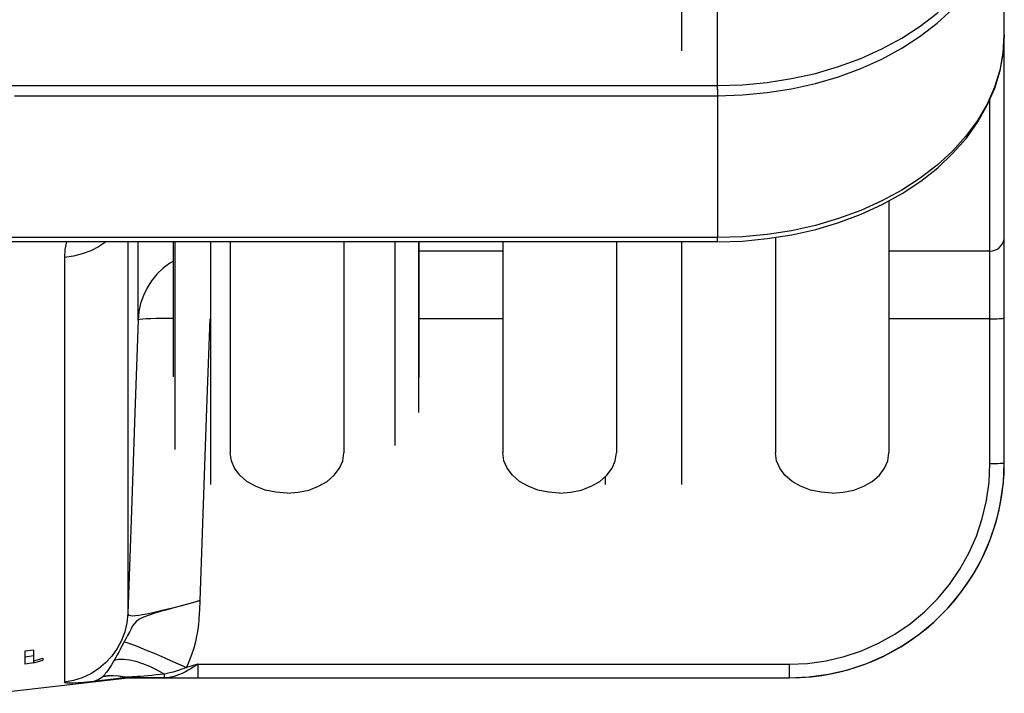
# Model space of a CAD drawing. Header units: inches. Extents: x 13.2 to 32.5, y 4.4 to 30.4.
# Tile 4 of 19: x 27.1 to 32.5, y 6.1 to 9.8. Entities that reach past the tile are written whole.
import ezdxf

# ---------------------------------------------------------------- set-up
doc = ezdxf.new("R2010")
doc.units = ezdxf.units.IN
doc.header["$LTSCALE"] = 2.574606
doc.header["$MEASUREMENT"] = 0
doc.layers.get('0').update_dxf_attribs({"linetype": 'CONTINUOUS'})
doc.layers.add('ROUNDS', color=7, linetype='CONTINUOUS')

msp = doc.modelspace()

# ---------------------------------------------------------------- linework, layer by layer
at = {"color": 7, "linetype": 'Continuous'}
for p, q in [((30.7103, 9.6388), (30.7103, 23.5077)), ((32.4806, 9.7271), (32.4806, 10.5622)), ((30.9058, 9.4283), (30.9058, 8.6135)), ((27.0475, 9.393), (30.9058, 9.393)), ((31.8472, 8.8161), (31.8472, 7.4304)), ((31.2243, 8.6148), (31.2243, 7.4304)), ((27.92, 7.8494), (27.92, 8.5904)), ((28.2321, 8.5904), (28.2321, 7.4304)), ((28.8551, 8.5904), (28.8551, 7.4304)), ((29.2683, 7.8476), (29.2683, 8.5904)), ((29.7282, 8.5904), (29.7282, 7.4304)), ((30.3511, 8.5904), (30.3511, 7.4304)), ((30.7103, 7.2569), (30.7103, 8.5904)), ((27.1538, 6.3469), (27.1046, 6.3411)), ((27.1046, 6.3411), (27.1046, 6.2712)), ((27.1538, 6.2769), (27.1538, 6.3469)), ((27.1046, 6.3113), (27.1538, 6.3171)), ((27.1538, 6.2769), (27.1046, 6.2712)), ((27.2031, 6.3034), (27.2031, 6.2922)), ((26.9236, 6.1102), (27.6533, 6.1942)), ((27.6623, 6.1947), (31.2995, 6.1947))]:
    msp.add_line(p, q, dxfattribs=at)
for points in [[(30.9058, 9.393), (31.0431, 9.3972), (31.1793, 9.4099), (31.3134, 9.4309), (31.4444, 9.4602), (31.5713, 9.4973), (31.6932, 9.5422), (31.8091, 9.5944), (31.9181, 9.6535), (32.0194, 9.7191), (32.1122, 9.7908), (32.1958, 9.8678), (32.2696, 9.9498), (32.3331, 10.0359), (32.3856, 10.1257), (32.427, 10.2183), (32.4567, 10.3132), (32.4746, 10.4095), (32.4806, 10.5066)], [(28.5436, 7.2101), (28.4828, 7.2144), (28.4244, 7.2269), (28.3706, 7.2472), (28.3234, 7.2746), (28.2846, 7.308), (28.2559, 7.3461), (28.2381, 7.3874), (28.2321, 7.4304)], [(28.5436, 7.2101), (28.6044, 7.2144), (28.6628, 7.2269), (28.7166, 7.2472), (28.7638, 7.2746), (28.8026, 7.308), (28.8314, 7.3461), (28.8491, 7.3874), (28.8551, 7.4304)], [(30.0397, 7.2101), (29.9789, 7.2144), (29.9205, 7.2269), (29.8666, 7.2472), (29.8194, 7.2746), (29.7807, 7.308), (29.7519, 7.3461), (29.7342, 7.3874), (29.7282, 7.4304)], [(30.0397, 7.2101), (30.1004, 7.2144), (30.1589, 7.2269), (30.2127, 7.2472), (30.2599, 7.2746), (30.2986, 7.308), (30.3274, 7.3461), (30.3451, 7.3874), (30.3511, 7.4304)], [(31.5357, 7.2101), (31.475, 7.2144), (31.4165, 7.2269), (31.3627, 7.2472), (31.3155, 7.2746), (31.2768, 7.308), (31.248, 7.3461), (31.2303, 7.3874), (31.2243, 7.4304)], [(31.5357, 7.2101), (31.5965, 7.2144), (31.6549, 7.2269), (31.7088, 7.2472), (31.756, 7.2746), (31.7947, 7.308), (31.8235, 7.3461), (31.8412, 7.3874), (31.8472, 7.4304)]]:
    msp.add_lwpolyline(points, dxfattribs=at)
for centre, major_axis, start_param, end_param in [((24.6746, 17.3955), (0, 11.4902), -2.882834, -2.877576), ((24.7314, 17.3955), (0, 11.4837), -2.888744, -2.883492)]:
    msp.add_ellipse(centre, major_axis=major_axis, ratio=0.84323, start_param=start_param, end_param=end_param, dxfattribs=at)
at = {"layer": 'ROUNDS', "color": 7, "linetype": 'Continuous'}
for p, q in [((30.9058, 9.4256), (30.9058, 10.0055)), ((32.4806, 7.3758), (32.4806, 9.7271)), ((25.0003, 9.4487), (30.9058, 9.4487)), ((32.4019, 7.3727), (32.4019, 9.3741)), ((30.9058, 8.6135), (25.5673, 8.6135)), ((30.9058, 8.5904), (30.9058, 8.6135)), ((30.9058, 8.5904), (25.5673, 8.5904)), ((27.6696, 8.5904), (27.6696, 6.5482)), ((27.7256, 8.1606), (27.7256, 8.5904)), ((27.9269, 8.5904), (27.9269, 7.4503)), ((28.1238, 8.5904), (28.1238, 7.2569)), ((29.1354, 8.5904), (29.1354, 7.4718)), ((29.2649, 8.5904), (29.2649, 7.6533)), ((29.7282, 8.5396), (29.2683, 8.5396)), ((32.4019, 8.5396), (31.8472, 8.5396)), ((27.3212, 8.505), (27.3212, 6.1714)), ((28.1191, 8.1675), (28.102, 7.6764)), ((29.7282, 8.1675), (29.2683, 8.1675)), ((32.4019, 8.1675), (31.8472, 8.1675)), ((28.102, 7.6764), (28.0653, 6.6194)), ((32.4791, 7.376), (32.4806, 7.3768)), ((30.2891, 7.2998), (30.2891, 7.2569)), ((28.0653, 6.6194), (28.0626, 6.5675)), ((27.9288, 6.5813), (27.8779, 6.5669)), ((28.0531, 6.2696), (31.2995, 6.2696)), ((28.0531, 6.2696), (28.0531, 6.195)), ((31.2995, 6.2696), (31.2995, 6.195)), ((27.8701, 6.1953), (27.8701, 6.2161)), ((27.6533, 6.1948), (27.4654, 6.1732)), ((27.543, 6.2144), (27.5327, 6.2019)), ((27.6533, 6.1948), (27.6533, 6.1942)), ((27.6623, 6.1947), (27.6533, 6.1942)), ((27.8701, 6.1953), (27.6623, 6.1953)), ((27.6623, 6.1953), (27.6623, 6.1947)), ((27.7225, 6.2021), (27.694, 6.2001)), ((27.9788, 6.195), (31.2995, 6.195)), ((31.2995, 6.195), (31.2995, 6.1947))]:
    msp.add_line(p, q, dxfattribs=at)
for points in [[(30.9058, 9.4487), (31.0428, 9.4529), (31.179, 9.4656), (31.3131, 9.4866), (31.4442, 9.5158), (31.5712, 9.553), (31.6931, 9.5978), (31.809, 9.65), (31.918, 9.7092), (32.0194, 9.7748), (32.1122, 9.8465), (32.1959, 9.9236), (32.2697, 10.0055), (32.3331, 10.0917), (32.3857, 10.1815), (32.427, 10.2742), (32.4567, 10.3691), (32.4746, 10.4653), (32.4806, 10.5622)], [(30.9058, 8.5904), (31.0433, 8.5948), (31.1797, 8.6077), (31.314, 8.6291), (31.4454, 8.6589), (31.5726, 8.6968), (31.6948, 8.7426), (31.811, 8.796), (31.9203, 8.8566), (32.022, 8.9239), (32.1149, 8.9973), (32.1986, 9.0765), (32.2722, 9.1604), (32.3353, 9.2487), (32.3873, 9.3403), (32.428, 9.4347), (32.4572, 9.5311), (32.4748, 9.6288), (32.4806, 9.7271)], [(32.4806, 9.7271), (32.4746, 9.6302), (32.4567, 9.5339), (32.427, 9.4391), (32.3857, 9.3464), (32.3331, 9.2566), (32.2697, 9.1704), (32.1959, 9.0884), (32.1122, 9.0113), (32.0194, 8.9397), (31.918, 8.874), (31.809, 8.8149), (31.6931, 8.7626), (31.5712, 8.7178), (31.4442, 8.6806), (31.3131, 8.6514), (31.179, 8.6304), (31.0428, 8.6177), (30.9058, 8.6135)], [(32.4019, 8.5396), (32.4155, 8.5408), (32.4288, 8.5444), (32.4412, 8.5502), (32.4525, 8.558), (32.4622, 8.5677), (32.4701, 8.5789), (32.4759, 8.5913), (32.4794, 8.6045), (32.4806, 8.6182)], [(27.3324, 8.5904), (27.324, 8.5482), (27.3212, 8.505)], [(27.5495, 8.5904), (27.5476, 8.5888), (27.5085, 8.563), (27.4657, 8.5414), (27.4196, 8.5244), (27.3712, 8.5122), (27.3212, 8.505)], [(27.92, 8.4849), (27.8998, 8.4731), (27.8628, 8.445), (27.8294, 8.4128), (27.8, 8.3769), (27.775, 8.3378), (27.7548, 8.296), (27.7398, 8.2521), (27.73, 8.2068), (27.7256, 8.1606)], [(27.7256, 8.1606), (27.7287, 8.163), (27.7374, 8.1651), (27.7516, 8.167), (27.7712, 8.1686), (27.7959, 8.1699), (27.8252, 8.1708), (27.8588, 8.1714), (27.8961, 8.1716), (27.92, 8.1715)], [(32.4019, 8.1675), (32.4155, 8.1676), (32.4288, 8.1678), (32.4412, 8.1681), (32.4525, 8.1685), (32.4622, 8.169), (32.4701, 8.1696), (32.4759, 8.1702), (32.4794, 8.1709), (32.4806, 8.1716)], [(27.7256, 8.1606), (27.7079, 7.6502), (27.6893, 7.1149), (27.6696, 6.5482)], [(31.2995, 6.2696), (31.4011, 6.2743), (31.5019, 6.2884), (31.6009, 6.3116), (31.6974, 6.344), (31.7905, 6.385), (31.8794, 6.4345), (31.9634, 6.4921), (32.0418, 6.5571), (32.1138, 6.6291), (32.1789, 6.7074), (32.2365, 6.7915), (32.2861, 6.8805), (32.3273, 6.9738), (32.3597, 7.0705), (32.3831, 7.1697), (32.3972, 7.2708), (32.4019, 7.3727)], [(32.4019, 7.3727), (32.4172, 7.3727), (32.432, 7.373), (32.4456, 7.3733), (32.4575, 7.3739), (32.4673, 7.3745), (32.4746, 7.3752), (32.4791, 7.376)], [(32.4499, 7.109), (32.4605, 7.1594), (32.4756, 7.2676), (32.4806, 7.3768)], [(31.2995, 6.195), (31.4084, 6.2), (31.5163, 6.2151), (31.6224, 6.24), (31.7258, 6.2746), (31.8256, 6.3187), (31.9208, 6.3717), (32.0108, 6.4333), (32.0948, 6.503), (32.172, 6.5801), (32.2417, 6.6641), (32.3034, 6.7541), (32.3566, 6.8495), (32.4007, 6.9494), (32.4354, 7.053), (32.4499, 7.109)], [(27.6696, 6.5482), (27.6712, 6.5431), (27.6763, 6.5395), (27.6848, 6.5374), (27.6966, 6.5367), (27.7115, 6.5374), (27.7295, 6.5394), (27.7503, 6.5427), (27.7738, 6.5471), (27.7998, 6.5526), (27.828, 6.559), (27.8581, 6.5662), (27.89, 6.5741), (27.9234, 6.5825), (27.9581, 6.5914), (27.9936, 6.6006), (28.0653, 6.6194)], [(28.0653, 6.6194), (28.037, 6.6115), (27.9288, 6.5813)], [(27.6696, 6.5482), (27.6646, 6.4977), (27.653, 6.4483), (27.6352, 6.4007), (27.6114, 6.3559), (27.582, 6.3144), (27.5476, 6.2771), (27.5085, 6.2446), (27.4657, 6.2173), (27.4196, 6.1958), (27.3712, 6.1804), (27.3212, 6.1714)], [(27.8779, 6.5669), (27.8493, 6.5588), (27.8185, 6.5498), (27.7859, 6.5397), (27.7565, 6.5291), (27.7338, 6.518), (27.7176, 6.5064), (27.7058, 6.4939), (27.6961, 6.4801), (27.6871, 6.4647), (27.6779, 6.447), (27.6681, 6.4278), (27.6583, 6.4091)], [(28.0626, 6.5675), (28.0616, 6.5496), (28.0609, 6.539), (28.0601, 6.5264), (28.059, 6.5116), (28.0573, 6.4941), (28.0549, 6.4734), (28.0516, 6.4501), (28.0469, 6.4238), (28.0404, 6.3937), (28.0312, 6.3589), (28.0192, 6.3209), (28.0052, 6.2837), (27.9915, 6.2519)], [(27.6583, 6.4091), (27.6444, 6.3838), (27.6391, 6.3739), (27.6267, 6.3501)], [(27.6495, 6.3931), (27.6645, 6.3887), (27.6851, 6.3817), (27.7109, 6.3721), (27.7415, 6.3602), (27.7763, 6.346), (27.8148, 6.3299), (27.8562, 6.3121), (27.9, 6.293), (27.9454, 6.2728), (27.9915, 6.2519)], [(27.6267, 6.3501), (27.6194, 6.3362), (27.6115, 6.3215), (27.6033, 6.3068), (27.5954, 6.2927)], [(27.5954, 6.2927), (27.5879, 6.2796), (27.5803, 6.2671), (27.5728, 6.2554), (27.5657, 6.2448), (27.559, 6.2353), (27.5529, 6.2271), (27.5476, 6.2202), (27.543, 6.2144)], [(27.5954, 6.2927), (27.6191, 6.2977), (27.6468, 6.2984), (27.6782, 6.2948), (27.7127, 6.2869), (27.7497, 6.2749), (27.7888, 6.2589), (27.8291, 6.2391), (27.8701, 6.2161)], [(28.0531, 6.2696), (28.0402, 6.2611), (28.0276, 6.253), (28.0147, 6.245), (28.0008, 6.2368), (27.9853, 6.2282), (27.9676, 6.2195), (27.9473, 6.2109), (27.9235, 6.2031), (27.8967, 6.1974), (27.8701, 6.1953)], [(28.0531, 6.2696), (28.029, 6.2624), (28.017, 6.259), (28.0047, 6.2555), (27.9915, 6.2519)], [(27.8701, 6.2161), (27.848, 6.2135), (27.8251, 6.2111), (27.8023, 6.2088), (27.7801, 6.2068), (27.759, 6.205), (27.7396, 6.2034), (27.7225, 6.2021)], [(27.9915, 6.2519), (27.9794, 6.2473), (27.9663, 6.2426), (27.9517, 6.2375), (27.9354, 6.2323), (27.918, 6.2272), (27.9006, 6.2227), (27.8844, 6.219), (27.8701, 6.2161)], [(27.4654, 6.1732), (27.4282, 6.1697), (27.3962, 6.1672), (27.3695, 6.1657), (27.3485, 6.1654), (27.3334, 6.1662), (27.3242, 6.1682), (27.3212, 6.1714)], [(27.4654, 6.1732), (27.4908, 6.1791), (27.5135, 6.1892), (27.5327, 6.2019)], [(27.4654, 6.1732), (27.5156, 6.1793), (27.5637, 6.1858), (27.6083, 6.1922), (27.6485, 6.1985)], [(27.5327, 6.2019), (27.5613, 6.2068), (27.5912, 6.2084), (27.6219, 6.2067), (27.6533, 6.2016)], [(27.6485, 6.1985), (27.6184, 6.2044), (27.5889, 6.2069), (27.5602, 6.2061), (27.5327, 6.2019)], [(27.6485, 6.1985), (27.6501, 6.1996), (27.6517, 6.2007), (27.6533, 6.2016)], [(27.6485, 6.1985), (27.65, 6.1985), (27.6514, 6.1984), (27.6525, 6.1982), (27.6533, 6.198), (27.6535, 6.1976)], [(27.6533, 6.2016), (27.6553, 6.2011), (27.6573, 6.2005), (27.6592, 6.1998), (27.6607, 6.199), (27.6617, 6.1981)], [(27.6535, 6.1976), (27.6534, 6.1956), (27.6533, 6.1948)], [(27.6533, 6.1948), (27.6563, 6.1951), (27.6593, 6.1953), (27.6623, 6.1953)], [(27.6535, 6.1976), (27.6562, 6.1979), (27.6589, 6.198), (27.6617, 6.1981)], [(27.694, 6.2001), (27.6712, 6.1987), (27.6617, 6.1981)], [(27.6617, 6.1981), (27.6621, 6.1961), (27.6623, 6.1953)], [(27.8701, 6.1953), (27.9055, 6.1952), (27.9788, 6.195)]]:
    msp.add_lwpolyline(points, dxfattribs=at)
msp.add_arc((31.2995, 7.3758), 1.1811, 270, 360, dxfattribs=at)

doc.saveas('drawing.dxf')
